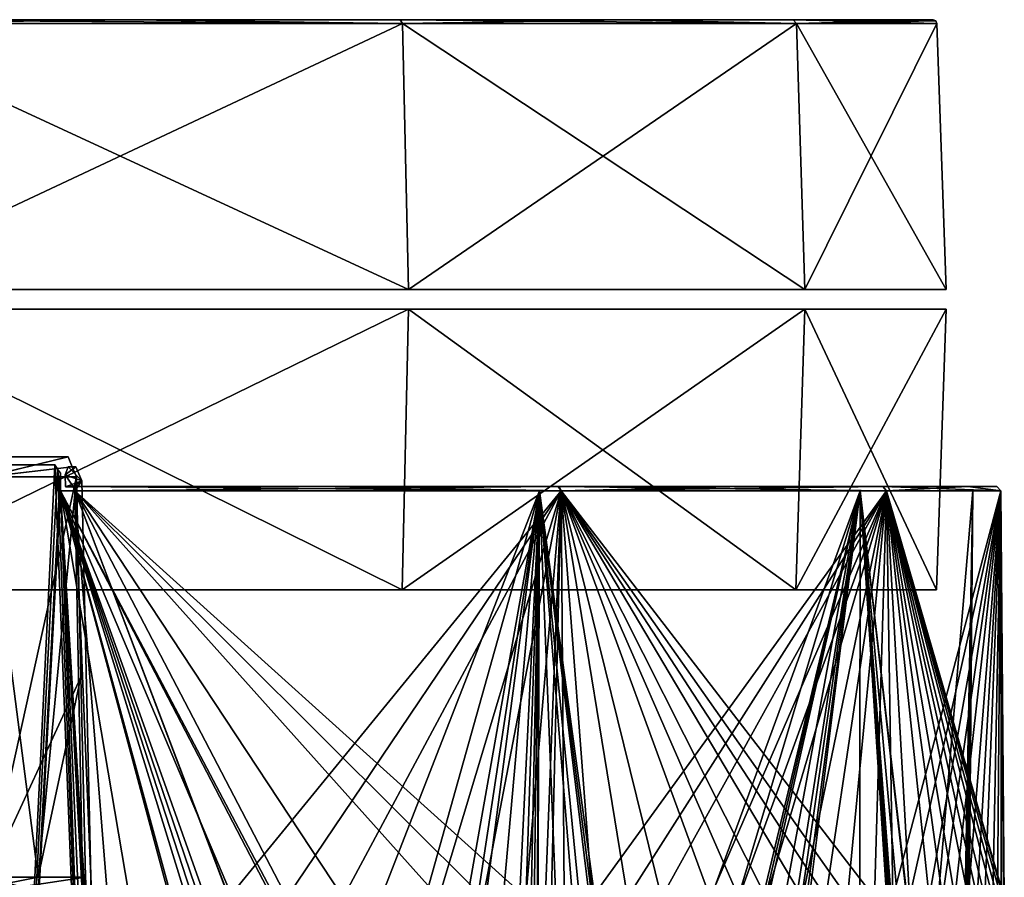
# Model space of a CAD drawing. Header units: millimetres. Extents: x -83 to 83, y -7 to 316.
# Tile 96 of 96: x 25 to 75, y 273 to 316. Entities that reach past the tile are written whole.
import ezdxf

# ---------------------------------------------------------------- set-up
doc = ezdxf.new("R2010")
doc.units = ezdxf.units.MM
doc.header["$LTSCALE"] = 81.481481
for name, color, linetype in [('643', 7, 'CONTINUOUS'), ('644', 7, 'CONTINUOUS'), ('645', 7, 'CONTINUOUS'), ('646', 7, 'CONTINUOUS'), ('647', 7, 'CONTINUOUS'), ('648', 7, 'CONTINUOUS'), ('649', 7, 'CONTINUOUS'), ('876', 7, 'CONTINUOUS'), ('883', 7, 'CONTINUOUS'), ('887', 7, 'CONTINUOUS'), ('972', 7, 'CONTINUOUS'), ('977', 7, 'CONTINUOUS'), ('978', 7, 'CONTINUOUS'), ('982', 7, 'CONTINUOUS'), ('985', 7, 'CONTINUOUS'), ('986', 7, 'CONTINUOUS'), ('987', 7, 'CONTINUOUS'), ('988', 7, 'CONTINUOUS'), ('989', 7, 'CONTINUOUS')]:
    doc.layers.add(name, color=color, linetype=linetype)

msp = doc.modelspace()

# ---------------------------------------------------------------- linework, layer by layer
at = {"layer": '643', "color": 7, "linetype": 'CONTINUOUS'}
for points in [[(-64.459, 316.5, 31.011), (71.531, 316.5), (-71.531, 316.5), (-64.459, 316.5, 31.011)], [(-71.531, 316.5), (71.531, 316.5), (64.459, 316.5, -31.011), (-71.531, 316.5)], [(-64.458, 316.5, -31.011), (-71.531, 316.5), (64.459, 316.5, -31.011), (-64.458, 316.5, -31.011)], [(64.458, 316.5, 31.011), (71.531, 316.5), (-64.459, 316.5, 31.011), (64.458, 316.5, 31.011)], [(-55.932, 316.5, 44.589), (64.458, 316.5, 31.011), (-64.459, 316.5, 31.011), (-55.932, 316.5, 44.589)], [(-55.932, 316.5, -44.59), (-64.458, 316.5, -31.011), (55.932, 316.5, -44.589), (-55.932, 316.5, -44.59)], [(55.932, 316.5, -44.589), (-64.458, 316.5, -31.011), (64.459, 316.5, -31.011), (55.932, 316.5, -44.589)], [(55.932, 316.5, 44.59), (64.458, 316.5, 31.011), (-55.932, 316.5, 44.589), (55.932, 316.5, 44.59)], [(-44.602, 316.5, 55.922), (55.932, 316.5, 44.59), (-55.932, 316.5, 44.589), (-44.602, 316.5, 55.922)], [(-44.602, 316.5, -55.922), (-55.932, 316.5, -44.59), (44.602, 316.5, -55.922), (-44.602, 316.5, -55.922)], [(44.602, 316.5, -55.922), (-55.932, 316.5, -44.59), (55.932, 316.5, -44.589), (44.602, 316.5, -55.922)], [(44.602, 316.5, 55.922), (55.932, 316.5, 44.59), (-44.602, 316.5, 55.922), (44.602, 316.5, 55.922)], [(-31.041, 316.5, 64.444), (44.602, 316.5, 55.922), (-44.602, 316.5, 55.922), (-31.041, 316.5, 64.444)], [(-31.041, 316.5, -64.444), (-44.602, 316.5, -55.922), (31.041, 316.5, -64.444), (-31.041, 316.5, -64.444)], [(31.041, 316.5, -64.444), (-44.602, 316.5, -55.922), (44.602, 316.5, -55.922), (31.041, 316.5, -64.444)], [(31.041, 316.5, 64.444), (44.602, 316.5, 55.922), (-31.041, 316.5, 64.444), (31.041, 316.5, 64.444)], [(-15.916, 316.5, 69.737), (31.041, 316.5, 64.444), (-31.041, 316.5, 64.444), (-15.916, 316.5, 69.737)], [(15.916, 316.5, -69.737), (-31.041, 316.5, -64.444), (31.041, 316.5, -64.444), (15.916, 316.5, -69.737)], [(15.915, 316.5, 69.737), (31.041, 316.5, 64.444), (-15.916, 316.5, 69.737), (15.915, 316.5, 69.737)]]:
    msp.add_3dface(points, dxfattribs=at)
at = {"layer": '644', "color": 7, "linetype": 'CONTINUOUS'}
for points in [[(15.962, 316.307, -69.932), (44.723, 316.307, -56.081), (16.066, 302.864, -70.39), (15.962, 316.307, -69.932)], [(16.066, 302.864, -70.39), (44.723, 316.307, -56.081), (45.016, 302.864, -56.448), (16.066, 302.864, -70.39)], [(44.723, 316.307, -56.081), (64.627, 316.307, -31.123), (45.016, 302.864, -56.448), (44.723, 316.307, -56.081)], [(45.016, 302.864, -56.448), (64.627, 316.307, -31.123), (65.05, 302.864, -31.326), (45.016, 302.864, -56.448)], [(64.627, 316.307, -31.123), (71.731, 316.307), (65.05, 302.864, -31.326), (64.627, 316.307, -31.123)], [(65.05, 302.864, -31.326), (71.731, 316.307), (72.2, 302.864), (65.05, 302.864, -31.326)]]:
    msp.add_3dface(points, dxfattribs=at)
at = {"layer": '645', "color": 7, "linetype": 'CONTINUOUS'}
for points in [[(44.723, 316.307, 56.081), (15.962, 316.307, 69.932), (45.016, 302.864, 56.448), (44.723, 316.307, 56.081)], [(45.016, 302.864, 56.448), (15.962, 316.307, 69.932), (16.066, 302.864, 70.39), (45.016, 302.864, 56.448)], [(64.627, 316.307, 31.123), (44.723, 316.307, 56.081), (65.05, 302.864, 31.326), (64.627, 316.307, 31.123)], [(65.05, 302.864, 31.326), (44.723, 316.307, 56.081), (45.016, 302.864, 56.448), (65.05, 302.864, 31.326)], [(72.2, 302.864), (71.731, 316.307), (64.627, 316.307, 31.123), (72.2, 302.864)], [(72.2, 302.864), (64.627, 316.307, 31.123), (65.05, 302.864, 31.326), (72.2, 302.864)]]:
    msp.add_3dface(points, dxfattribs=at)
at = {"layer": '646', "color": 7, "linetype": 'CONTINUOUS'}
for points in [[(31.041, 316.5, 64.444), (15.915, 316.5, 69.737), (44.723, 316.307, 56.081), (31.041, 316.5, 64.444)], [(15.915, 316.5, 69.737), (15.962, 316.307, 69.932), (44.723, 316.307, 56.081), (15.915, 316.5, 69.737)], [(44.602, 316.5, 55.922), (31.041, 316.5, 64.444), (44.723, 316.307, 56.081), (44.602, 316.5, 55.922)], [(55.932, 316.5, 44.59), (44.602, 316.5, 55.922), (64.627, 316.307, 31.123), (55.932, 316.5, 44.59)], [(44.602, 316.5, 55.922), (44.723, 316.307, 56.081), (64.627, 316.307, 31.123), (44.602, 316.5, 55.922)], [(64.458, 316.5, 31.011), (55.932, 316.5, 44.59), (64.627, 316.307, 31.123), (64.458, 316.5, 31.011)], [(71.531, 316.5), (64.458, 316.5, 31.011), (71.67, 316.444), (71.531, 316.5)], [(71.731, 316.307), (64.458, 316.5, 31.011), (64.627, 316.307, 31.123), (71.731, 316.307)], [(64.458, 316.5, 31.011), (71.731, 316.307), (71.67, 316.444), (64.458, 316.5, 31.011)]]:
    msp.add_3dface(points, dxfattribs=at)
at = {"layer": '647', "color": 7, "linetype": 'CONTINUOUS'}
for points in [[(15.916, 316.5, -69.737), (31.041, 316.5, -64.444), (15.962, 316.307, -69.932), (15.916, 316.5, -69.737)], [(31.041, 316.5, -64.444), (44.723, 316.307, -56.081), (15.962, 316.307, -69.932), (31.041, 316.5, -64.444)], [(31.041, 316.5, -64.444), (44.602, 316.5, -55.922), (44.723, 316.307, -56.081), (31.041, 316.5, -64.444)], [(44.602, 316.5, -55.922), (55.932, 316.5, -44.589), (44.723, 316.307, -56.081), (44.602, 316.5, -55.922)], [(55.932, 316.5, -44.589), (64.627, 316.307, -31.123), (44.723, 316.307, -56.081), (55.932, 316.5, -44.589)], [(55.932, 316.5, -44.589), (64.459, 316.5, -31.011), (64.627, 316.307, -31.123), (55.932, 316.5, -44.589)], [(64.459, 316.5, -31.011), (71.531, 316.5), (64.627, 316.307, -31.123), (64.459, 316.5, -31.011)], [(64.627, 316.307, -31.123), (71.531, 316.5), (71.67, 316.444), (64.627, 316.307, -31.123)], [(71.731, 316.307), (64.627, 316.307, -31.123), (71.67, 316.444), (71.731, 316.307)]]:
    msp.add_3dface(points, dxfattribs=at)
at = {"layer": '648', "color": 7, "linetype": 'CONTINUOUS'}
for points in [[(44.707, 287.693, -56.061), (15.956, 287.693, -69.907), (45.016, 301.864, -56.448), (44.707, 287.693, -56.061)], [(45.016, 301.864, -56.448), (15.956, 287.693, -69.907), (16.066, 301.864, -70.39), (45.016, 301.864, -56.448)], [(64.604, 287.693, -31.112), (44.707, 287.693, -56.061), (65.05, 301.864, -31.326), (64.604, 287.693, -31.112)], [(65.05, 301.864, -31.326), (44.707, 287.693, -56.061), (45.016, 301.864, -56.448), (65.05, 301.864, -31.326)], [(71.705, 287.693), (64.604, 287.693, -31.112), (72.2, 301.864), (71.705, 287.693)], [(72.2, 301.864), (64.604, 287.693, -31.112), (65.05, 301.864, -31.326), (72.2, 301.864)]]:
    msp.add_3dface(points, dxfattribs=at)
at = {"layer": '649', "color": 7, "linetype": 'CONTINUOUS'}
for points in [[(15.956, 287.693, 69.907), (44.707, 287.693, 56.061), (16.066, 301.864, 70.39), (15.956, 287.693, 69.907)], [(16.066, 301.864, 70.39), (44.707, 287.693, 56.061), (45.016, 301.864, 56.448), (16.066, 301.864, 70.39)], [(44.707, 287.693, 56.061), (64.604, 287.693, 31.112), (45.016, 301.864, 56.448), (44.707, 287.693, 56.061)], [(45.016, 301.864, 56.448), (64.604, 287.693, 31.112), (65.05, 301.864, 31.326), (45.016, 301.864, 56.448)], [(64.604, 287.693, 31.112), (71.705, 287.693), (65.05, 301.864, 31.326), (64.604, 287.693, 31.112)], [(71.705, 287.693), (72.2, 301.864), (65.05, 301.864, 31.326), (71.705, 287.693)]]:
    msp.add_3dface(points, dxfattribs=at)
at = {"layer": '876', "color": 7, "linetype": 'CONTINUOUS'}
for points in [[(27.138, 294.006, -68.367), (22.791, 294.006, -69.936), (23.781, 224.9, -68.968), (27.138, 294.006, -68.367)], [(22.791, 294.006, 69.936), (27.138, 294.006, 68.367), (23.781, 224.9, 68.968), (22.791, 294.006, 69.936)], [(29.871, 224.9, -66.557), (27.138, 294.006, -68.367), (23.781, 224.9, -68.968), (29.871, 224.9, -66.557)], [(27.138, 294.006, 68.367), (27.28, 293.792, 68.308), (23.781, 224.9, 68.968), (27.138, 294.006, 68.367)], [(27.28, 293.792, 68.308), (27.424, 293.579, 68.249), (23.781, 224.9, 68.968), (27.28, 293.792, 68.308)], [(27.28, 293.793, -68.309), (27.138, 294.006, -68.367), (29.871, 224.9, -66.557), (27.28, 293.793, -68.309)], [(27.424, 293.578, -68.249), (27.28, 293.793, -68.309), (27.423, 292.695, -68.241), (27.424, 293.578, -68.249)], [(27.423, 292.695, -68.241), (27.28, 293.793, -68.309), (29.871, 224.9, -66.557), (27.423, 292.695, -68.241)], [(27.424, 293.579, 68.249), (27.423, 292.695, 68.241), (23.781, 224.9, 68.968), (27.424, 293.579, 68.249)], [(23.781, 224.9, 68.968), (27.423, 292.695, 68.241), (29.871, 224.9, 66.557), (23.781, 224.9, 68.968)], [(51.637, 292.695, -52.368), (27.423, 292.695, -68.241), (51.071, 247.9, -52.376), (51.637, 292.695, -52.368)], [(51.071, 247.9, -52.376), (27.423, 292.695, -68.241), (50.729, 247.9, -52.708), (51.071, 247.9, -52.376)], [(50.729, 247.9, -52.708), (27.423, 292.695, -68.241), (50.601, 237.901, -52.71), (50.729, 247.9, -52.708)], [(50.601, 237.901, -52.71), (27.423, 292.695, -68.241), (50.472, 227.9, -52.712), (50.601, 237.901, -52.71)], [(50.472, 227.9, -52.712), (27.423, 292.695, -68.241), (49.479, 227.9, -53.646), (50.472, 227.9, -52.712)], [(49.479, 227.9, -53.646), (27.423, 292.695, -68.241), (48.468, 227.9, -54.56), (49.479, 227.9, -53.646)], [(48.468, 227.9, -54.56), (27.423, 292.695, -68.241), (48.372, 224.9, -54.61), (48.468, 227.9, -54.56)], [(48.372, 224.9, -54.61), (27.423, 292.695, -68.241), (45.595, 224.9, -56.95), (48.372, 224.9, -54.61)], [(45.595, 224.9, -56.95), (27.423, 292.695, -68.241), (42.104, 238.9, -59.727), (45.595, 224.9, -56.95)], [(42.104, 238.9, -59.727), (27.423, 292.695, -68.241), (36.538, 238.9, -63.285), (42.104, 238.9, -59.727)], [(36.538, 238.9, -63.285), (27.423, 292.695, -68.241), (30.673, 238.9, -66.326), (36.538, 238.9, -63.285)], [(30.673, 238.9, -66.326), (27.423, 292.695, -68.241), (30.586, 237.447, -66.353), (30.673, 238.9, -66.326)], [(30.586, 237.447, -66.353), (27.423, 292.695, -68.241), (30.5, 235.994, -66.378), (30.586, 237.447, -66.353)], [(30.5, 235.994, -66.378), (27.423, 292.695, -68.241), (30.18, 230.45, -66.471), (30.5, 235.994, -66.378)], [(30.18, 230.45, -66.471), (27.423, 292.695, -68.241), (29.871, 224.9, -66.557), (30.18, 230.45, -66.471)], [(27.423, 292.695, 68.241), (51.637, 292.695, 52.369), (30.673, 238.9, 66.326), (27.423, 292.695, 68.241)], [(29.871, 224.9, 66.557), (27.423, 292.695, 68.241), (30.181, 230.47, 66.471), (29.871, 224.9, 66.557)], [(30.181, 230.47, 66.471), (27.423, 292.695, 68.241), (30.5, 235.994, 66.378), (30.181, 230.47, 66.471)], [(30.5, 235.994, 66.378), (27.423, 292.695, 68.241), (30.586, 237.448, 66.353), (30.5, 235.994, 66.378)], [(30.586, 237.448, 66.353), (27.423, 292.695, 68.241), (30.673, 238.9, 66.326), (30.586, 237.448, 66.353)], [(30.673, 238.9, 66.326), (51.637, 292.695, 52.369), (36.538, 238.9, 63.285), (30.673, 238.9, 66.326)], [(36.538, 238.9, 63.285), (51.637, 292.695, 52.369), (42.104, 238.9, 59.727), (36.538, 238.9, 63.285)], [(42.104, 238.9, 59.727), (51.637, 292.695, 52.369), (42.414, 231.905, 59.432), (42.104, 238.9, 59.727)], [(42.414, 231.905, 59.432), (51.637, 292.695, 52.369), (42.705, 224.9, 59.148), (42.414, 231.905, 59.432)], [(42.705, 224.9, 59.148), (51.637, 292.695, 52.369), (45.595, 224.9, 56.95), (42.705, 224.9, 59.148)], [(45.595, 224.9, 56.95), (51.637, 292.695, 52.369), (48.468, 227.9, 54.56), (45.595, 224.9, 56.95)], [(48.468, 227.9, 54.56), (51.637, 292.695, 52.369), (49.479, 227.9, 53.646), (48.468, 227.9, 54.56)], [(49.479, 227.9, 53.646), (51.637, 292.695, 52.369), (50.729, 247.9, 52.708), (49.479, 227.9, 53.646)], [(50.729, 247.9, 52.708), (51.637, 292.695, 52.369), (51.071, 247.9, 52.376), (50.729, 247.9, 52.708)], [(51.411, 247.9, -52.043), (51.637, 292.695, -52.368), (51.071, 247.9, -52.376), (51.411, 247.9, -52.043)], [(51.071, 247.9, 52.376), (51.637, 292.695, 52.369), (51.411, 247.9, 52.043), (51.071, 247.9, 52.376)], [(54.234, 227.9, -48.833), (51.637, 292.695, -52.368), (51.405, 227.9, -51.803), (54.234, 227.9, -48.833)], [(51.405, 227.9, -51.803), (51.637, 292.695, -52.368), (51.408, 237.901, -51.923), (51.405, 227.9, -51.803)], [(51.408, 237.901, -51.923), (51.637, 292.695, -52.368), (51.411, 247.9, -52.043), (51.408, 237.901, -51.923)], [(51.411, 247.9, 52.043), (67.847, 292.695, 28.383), (51.408, 237.901, 51.923), (51.411, 247.9, 52.043)], [(51.408, 237.901, 51.923), (67.847, 292.695, 28.383), (57.131, 247.9, 45.689), (51.408, 237.901, 51.923)], [(51.637, 292.695, 52.369), (67.847, 292.695, 28.383), (51.411, 247.9, 52.043), (51.637, 292.695, 52.369)], [(67.847, 292.695, -28.383), (51.637, 292.695, -52.368), (57.722, 247.9, -44.941), (67.847, 292.695, -28.383)], [(57.722, 247.9, -44.941), (51.637, 292.695, -52.368), (57.428, 247.9, -45.316), (57.722, 247.9, -44.941)], [(57.428, 247.9, -45.316), (51.637, 292.695, -52.368), (57.131, 247.9, -45.689), (57.428, 247.9, -45.316)], [(57.131, 247.9, -45.689), (51.637, 292.695, -52.368), (57.012, 237.901, -45.699), (57.131, 247.9, -45.689)], [(57.012, 237.901, -45.699), (51.637, 292.695, -52.368), (56.892, 227.9, -45.709), (57.012, 237.901, -45.699)], [(56.892, 227.9, -45.709), (51.637, 292.695, -52.368), (54.234, 227.9, -48.833), (56.892, 227.9, -45.709)], [(57.131, 247.9, 45.689), (67.847, 292.695, 28.383), (57.428, 247.9, 45.316), (57.131, 247.9, 45.689)], [(57.428, 247.9, 45.316), (67.847, 292.695, 28.383), (57.722, 247.9, 44.941), (57.428, 247.9, 45.316)], [(57.71, 237.901, 44.814), (67.847, 292.695, 28.383), (57.699, 227.9, 44.686), (57.71, 237.901, 44.814)], [(57.699, 227.9, 44.686), (67.847, 292.695, 28.383), (58.524, 227.9, 43.6), (57.699, 227.9, 44.686)], [(57.722, 247.9, 44.941), (67.847, 292.695, 28.383), (57.71, 237.901, 44.814), (57.722, 247.9, 44.941)], [(59.328, 227.9, -42.5), (67.847, 292.695, -28.383), (57.722, 247.9, -44.941), (59.328, 227.9, -42.5)], [(58.524, 227.9, 43.6), (67.847, 292.695, 28.383), (59.328, 227.9, 42.5), (58.524, 227.9, 43.6)], [(59.367, 224.9, -42.399), (67.847, 292.695, -28.383), (59.328, 227.9, -42.5), (59.367, 224.9, -42.399)], [(59.328, 227.9, 42.5), (67.847, 292.695, 28.383), (59.367, 224.9, 42.399), (59.328, 227.9, 42.5)], [(67.78, 224.9, -26.981), (67.847, 292.695, -28.383), (59.367, 224.9, -42.399), (67.78, 224.9, -26.981)], [(59.367, 224.9, 42.399), (67.847, 292.695, 28.383), (67.78, 224.9, 26.981), (59.367, 224.9, 42.399)], [(72.265, 224.9, -10), (67.847, 292.695, -28.383), (67.78, 224.9, -26.981), (72.265, 224.9, -10)], [(67.847, 292.695, 28.383), (73.545, 292.695, 0), (67.78, 224.9, 26.981), (67.847, 292.695, 28.383)], [(67.78, 224.9, 26.981), (73.545, 292.695, 0), (72.306, 227.9, 9.895), (67.78, 224.9, 26.981)], [(73.545, 292.695, 0), (67.847, 292.695, -28.383), (73.029, 247.9, -4.275), (73.545, 292.695, 0)], [(73.029, 247.9, -4.275), (67.847, 292.695, -28.383), (73, 247.9, -4.75), (73.029, 247.9, -4.275)], [(73, 247.9, -4.75), (67.847, 292.695, -28.383), (72.967, 247.9, -5.225), (73, 247.9, -4.75)], [(72.967, 247.9, -5.225), (67.847, 292.695, -28.383), (72.873, 237.901, -5.313), (72.967, 247.9, -5.225)], [(72.873, 237.901, -5.313), (67.847, 292.695, -28.383), (72.779, 227.9, -5.4), (72.873, 237.901, -5.313)], [(72.779, 227.9, -5.4), (67.847, 292.695, -28.383), (72.577, 227.9, -7.651), (72.779, 227.9, -5.4)], [(72.577, 227.9, -7.651), (67.847, 292.695, -28.383), (72.306, 227.9, -9.895), (72.577, 227.9, -7.651)], [(72.306, 227.9, -9.895), (67.847, 292.695, -28.383), (72.265, 224.9, -10), (72.306, 227.9, -9.895)], [(72.306, 227.9, 9.895), (73.545, 292.695, 0), (72.577, 227.9, 7.651), (72.306, 227.9, 9.895)], [(72.577, 227.9, 7.651), (73.545, 292.695, 0), (72.967, 247.9, 5.225), (72.577, 227.9, 7.651)], [(72.947, 237.901, 4.187), (73.545, 292.695, 0), (72.864, 227.9, 4.1), (72.947, 237.901, 4.187)], [(72.864, 227.9, 4.1), (73.545, 292.695, 0), (72.979, 227.9), (72.864, 227.9, 4.1)], [(73.029, 247.9, 4.275), (73.545, 292.695, 0), (72.947, 237.901, 4.187), (73.029, 247.9, 4.275)], [(72.967, 247.9, 5.225), (73.545, 292.695, 0), (73, 247.9, 4.75), (72.967, 247.9, 5.225)], [(72.979, 227.9), (73.545, 292.695, 0), (73.029, 247.9, -4.275), (72.979, 227.9)], [(73, 247.9, 4.75), (73.545, 292.695, 0), (73.029, 247.9, 4.275), (73, 247.9, 4.75)]]:
    msp.add_3dface(points, dxfattribs=at)
at = {"layer": '883', "color": 7, "linetype": 'CONTINUOUS'}
for points in [[(27.822, 293.909, -68.729), (27.67, 293.504, -68.354), (28.21, 293.909, -69.641), (27.822, 293.909, -68.729)], [(28.21, 293.909, -69.641), (27.67, 293.504, -68.354), (28.505, 293.196, -70.304), (28.21, 293.909, -69.641)], [(27.67, 293.504, -68.354), (27.68, 292.899, -68.35), (28.505, 293.196, -70.304), (27.67, 293.504, -68.354)], [(27.68, 292.899, -68.35), (28.075, 292.899, -69.279), (28.505, 293.196, -70.304), (27.68, 292.899, -68.35)], [(28.075, 292.899, -69.279), (28.158, 292.695, -69.465), (28.505, 293.196, -70.304), (28.075, 292.899, -69.279)], [(28.505, 293.196, -70.304), (28.158, 292.695, -69.465), (28.967, 273.157, -70.496), (28.505, 293.196, -70.304)], [(28.158, 292.695, -69.465), (28.82, 258.845, -69.513), (28.967, 273.157, -70.496), (28.158, 292.695, -69.465)], [(28.967, 273.157, -70.496), (28.82, 258.845, -69.513), (29.05, 271.585, -70.62), (28.967, 273.157, -70.496)]]:
    msp.add_3dface(points, dxfattribs=at)
at = {"layer": '887', "color": 7, "linetype": 'CONTINUOUS'}
for points in [[(28.82, 258.845, -69.513), (28.158, 292.695, -69.465), (35.946, 272.134, -65.978), (28.82, 258.845, -69.513)], [(28.158, 292.695, -69.465), (52.733, 292.695, -53.269), (35.946, 272.134, -65.978), (28.158, 292.695, -69.465)], [(48.786, 272.134, 57.141), (50.945, 272.134, 55.225), (28.158, 292.695, 69.465), (48.786, 272.134, 57.141)], [(28.158, 292.695, 69.465), (50.945, 272.134, 55.225), (52.733, 292.695, 53.269), (28.158, 292.695, 69.465)], [(46.553, 272.134, 58.975), (48.786, 272.134, 57.141), (28.158, 292.695, 69.465), (46.553, 272.134, 58.975)], [(41.717, 272.134, 62.489), (46.553, 272.134, 58.975), (28.158, 292.695, 69.465), (41.717, 272.134, 62.489)], [(38.873, 272.134, 64.297), (41.717, 272.134, 62.489), (28.158, 292.695, 69.465), (38.873, 272.134, 64.297)], [(35.947, 272.134, 65.978), (38.873, 272.134, 64.297), (28.158, 292.695, 69.465), (35.947, 272.134, 65.978)], [(33.611, 224.9, 67.658), (35.947, 272.134, 65.978), (28.158, 292.695, 69.465), (33.611, 224.9, 67.658)], [(28.82, 258.845, 69.513), (33.611, 224.9, 67.658), (28.158, 292.695, 69.465), (28.82, 258.845, 69.513)], [(35.946, 272.134, -65.978), (52.733, 292.695, -53.269), (38.873, 272.134, -64.297), (35.946, 272.134, -65.978)], [(38.873, 272.134, -64.297), (52.733, 292.695, -53.269), (41.717, 272.134, -62.489), (38.873, 272.134, -64.297)], [(41.717, 272.134, -62.489), (52.733, 292.695, -53.269), (46.553, 272.134, -58.975), (41.717, 272.134, -62.489)], [(46.553, 272.134, -58.975), (52.733, 292.695, -53.269), (48.786, 272.134, -57.141), (46.553, 272.134, -58.975)], [(48.786, 272.134, -57.141), (52.733, 292.695, -53.269), (50.945, 272.134, -55.225), (48.786, 272.134, -57.141)], [(50.945, 272.134, 55.225), (53.235, 224.9, 53.603), (52.733, 292.695, 53.269), (50.945, 272.134, 55.225)], [(50.945, 272.134, -55.225), (52.733, 292.695, -53.269), (51.021, 248.516, -55.435), (50.945, 272.134, -55.225)], [(51.098, 224.9, -55.645), (51.021, 248.516, -55.435), (52.733, 292.695, -53.269), (51.098, 224.9, -55.645)], [(51.098, 224.9, -55.645), (52.733, 292.695, -53.269), (53.235, 224.9, -53.603), (51.098, 224.9, -55.645)], [(67.209, 272.134, 33.588), (68.577, 272.134, 30.699), (52.733, 292.695, 53.269), (67.209, 272.134, 33.588)], [(52.733, 292.695, 53.269), (68.577, 272.134, 30.699), (69.177, 292.695, 28.859), (52.733, 292.695, 53.269)], [(66.108, 272.134, 35.707), (67.209, 272.134, 33.588), (52.733, 292.695, 53.269), (66.108, 272.134, 35.707)], [(64.939, 272.134, 37.79), (66.108, 272.134, 35.707), (52.733, 292.695, 53.269), (64.939, 272.134, 37.79)], [(63.103, 272.134, 40.783), (64.939, 272.134, 37.79), (52.733, 292.695, 53.269), (63.103, 272.134, 40.783)], [(61.718, 272.134, 42.849), (63.103, 272.134, 40.783), (52.733, 292.695, 53.269), (61.718, 272.134, 42.849)], [(60.265, 272.134, 44.87), (61.718, 272.134, 42.849), (52.733, 292.695, 53.269), (60.265, 272.134, 44.87)], [(57.808, 272.134, 47.994), (60.265, 272.134, 44.87), (52.733, 292.695, 53.269), (57.808, 272.134, 47.994)], [(56.088, 272.134, 49.994), (57.808, 272.134, 47.994), (52.733, 292.695, 53.269), (56.088, 272.134, 49.994)], [(54.297, 272.134, 51.933), (56.088, 272.134, 49.994), (52.733, 292.695, 53.269), (54.297, 272.134, 51.933)], [(53.235, 224.9, 53.603), (54.297, 272.134, 51.933), (52.733, 292.695, 53.269), (53.235, 224.9, 53.603)], [(52.733, 292.695, -53.269), (69.177, 292.695, -28.859), (54.297, 272.134, -51.933), (52.733, 292.695, -53.269)], [(53.235, 224.9, -53.603), (52.733, 292.695, -53.269), (54.297, 272.134, -51.933), (53.235, 224.9, -53.603)], [(54.297, 272.134, -51.933), (69.177, 292.695, -28.859), (56.088, 272.134, -49.994), (54.297, 272.134, -51.933)], [(56.088, 272.134, -49.994), (69.177, 292.695, -28.859), (57.808, 272.134, -47.994), (56.088, 272.134, -49.994)], [(57.808, 272.134, -47.994), (69.177, 292.695, -28.859), (60.265, 272.134, -44.87), (57.808, 272.134, -47.994)], [(60.265, 272.134, -44.87), (69.177, 292.695, -28.859), (61.718, 272.134, -42.849), (60.265, 272.134, -44.87)], [(61.718, 272.134, -42.849), (69.177, 292.695, -28.859), (63.103, 272.134, -40.783), (61.718, 272.134, -42.849)], [(63.103, 272.134, -40.783), (69.177, 292.695, -28.859), (64.939, 272.134, -37.79), (63.103, 272.134, -40.783)], [(64.939, 272.134, -37.79), (69.177, 292.695, -28.859), (66.108, 272.134, -35.706), (64.939, 272.134, -37.79)], [(66.108, 272.134, -35.706), (69.177, 292.695, -28.859), (67.209, 272.134, -33.588), (66.108, 272.134, -35.706)], [(67.209, 272.134, -33.588), (69.177, 292.695, -28.859), (68.577, 272.134, -30.699), (67.209, 272.134, -33.588)], [(68.577, 272.134, 30.699), (69.493, 272.134, 28.565), (69.177, 292.695, 28.859), (68.577, 272.134, 30.699)], [(68.577, 272.134, -30.699), (69.177, 292.695, -28.859), (69.493, 272.134, -28.565), (68.577, 272.134, -30.699)], [(74.973, 272.134, 4.921), (75.102, 272.134, 2.221), (69.177, 292.695, 28.859), (74.973, 272.134, 4.921)], [(69.177, 292.695, 28.859), (75.102, 272.134, 2.221), (75.135, 272.134, 0), (69.177, 292.695, 28.859)], [(74.794, 272.134, 7.141), (74.973, 272.134, 4.921), (69.177, 292.695, 28.859), (74.794, 272.134, 7.141)], [(74.55, 272.134, 9.355), (74.794, 272.134, 7.141), (69.177, 292.695, 28.859), (74.55, 272.134, 9.355)], [(74.158, 272.134, 12.073), (74.55, 272.134, 9.355), (69.177, 292.695, 28.859), (74.158, 272.134, 12.073)], [(73.765, 272.134, 14.282), (74.158, 272.134, 12.073), (69.177, 292.695, 28.859), (73.765, 272.134, 14.282)], [(73.305, 272.134, 16.479), (73.765, 272.134, 14.282), (69.177, 292.695, 28.859), (73.305, 272.134, 16.479)], [(72.631, 272.134, 19.234), (73.305, 272.134, 16.479), (69.177, 292.695, 28.859), (72.631, 272.134, 19.234)], [(72.015, 272.134, 21.424), (72.631, 272.134, 19.234), (69.177, 292.695, 28.859), (72.015, 272.134, 21.424)], [(71.334, 272.134, 23.594), (72.015, 272.134, 21.424), (69.177, 292.695, 28.859), (71.334, 272.134, 23.594)], [(70.342, 272.134, 26.405), (71.334, 272.134, 23.594), (69.177, 292.695, 28.859), (70.342, 272.134, 26.405)], [(69.493, 272.134, 28.565), (70.342, 272.134, 26.405), (69.177, 292.695, 28.859), (69.493, 272.134, 28.565)], [(74.955, 292.695), (69.177, 292.695, 28.859), (75.135, 272.134, 0), (74.955, 292.695)], [(69.177, 292.695, -28.859), (74.955, 292.695), (69.493, 272.134, -28.565), (69.177, 292.695, -28.859)], [(69.493, 272.134, -28.565), (74.955, 292.695), (70.342, 272.134, -26.405), (69.493, 272.134, -28.565)], [(70.342, 272.134, -26.405), (74.955, 292.695), (71.334, 272.134, -23.594), (70.342, 272.134, -26.405)], [(71.334, 272.134, -23.594), (74.955, 292.695), (72.015, 272.134, -21.423), (71.334, 272.134, -23.594)], [(72.015, 272.134, -21.423), (74.955, 292.695), (72.631, 272.134, -19.234), (72.015, 272.134, -21.423)], [(72.631, 272.134, -19.234), (74.955, 292.695), (73.305, 272.134, -16.479), (72.631, 272.134, -19.234)], [(73.305, 272.134, -16.479), (74.955, 292.695), (73.765, 272.134, -14.282), (73.305, 272.134, -16.479)], [(73.765, 272.134, -14.282), (74.955, 292.695), (74.158, 272.134, -12.073), (73.765, 272.134, -14.282)], [(74.158, 272.134, -12.073), (74.955, 292.695), (74.55, 272.134, -9.355), (74.158, 272.134, -12.073)], [(74.55, 272.134, -9.355), (74.955, 292.695), (74.794, 272.134, -7.141), (74.55, 272.134, -9.355)], [(74.794, 272.134, -7.141), (74.955, 292.695), (74.973, 272.134, -4.921), (74.794, 272.134, -7.141)], [(74.973, 272.134, -4.921), (74.955, 292.695), (75.102, 272.134, -2.221), (74.973, 272.134, -4.921)], [(75.102, 272.134, -2.221), (74.955, 292.695), (75.135, 272.134, 0), (75.102, 272.134, -2.221)]]:
    msp.add_3dface(points, dxfattribs=at)
at = {"layer": '972', "color": 7, "linetype": 'CONTINUOUS'}
for points in [[(28.075, 292.899, -69.279), (27.68, 292.899, -68.35), (52.585, 292.9, -53.125), (28.075, 292.899, -69.279)], [(27.68, 292.899, -68.35), (51.918, 292.9, -52.378), (52.585, 292.9, -53.125), (27.68, 292.899, -68.35)], [(51.875, 292.9, 52.421), (27.685, 292.9, 68.356), (52.631, 292.9, 53.08), (51.875, 292.9, 52.421)], [(52.631, 292.9, 53.08), (27.685, 292.9, 68.356), (41.161, 292.9, 62.396), (52.631, 292.9, 53.08)], [(41.161, 292.9, 62.396), (27.685, 292.9, 68.356), (28.074, 292.9, 69.278), (41.161, 292.9, 62.396)], [(68.063, 292.9, 28.398), (51.875, 292.9, 52.421), (68.993, 292.9, 28.766), (68.063, 292.9, 28.398)], [(68.993, 292.9, 28.766), (51.875, 292.9, 52.421), (52.631, 292.9, 53.08), (68.993, 292.9, 28.766)], [(51.918, 292.9, -52.378), (68.068, 292.9, -28.386), (61.971, 292.9, -41.797), (51.918, 292.9, -52.378)], [(52.585, 292.9, -53.125), (51.918, 292.9, -52.378), (61.971, 292.9, -41.797), (52.585, 292.9, -53.125)], [(61.971, 292.9, -41.797), (68.068, 292.9, -28.386), (68.988, 292.9, -28.778), (61.971, 292.9, -41.797)], [(73.749, 292.9, -0.022), (68.063, 292.9, 28.398), (74.749, 292.9, 0.022), (73.749, 292.9, -0.022)], [(74.749, 292.9, 0.022), (68.063, 292.9, 28.398), (68.993, 292.9, 28.766), (74.749, 292.9, 0.022)], [(68.068, 292.9, -28.386), (73.749, 292.9, -0.022), (73.299, 292.9, -14.655), (68.068, 292.9, -28.386)], [(68.988, 292.9, -28.778), (68.068, 292.9, -28.386), (73.299, 292.9, -14.655), (68.988, 292.9, -28.778)], [(73.299, 292.9, -14.655), (73.749, 292.9, -0.022), (74.749, 292.9, 0.022), (73.299, 292.9, -14.655)]]:
    msp.add_3dface(points, dxfattribs=at)
at = {"layer": '977', "color": 7, "linetype": 'CONTINUOUS'}
for points in [[(28.774, 271.66, -71.273), (18.74, 273.157, -74.399), (23.772, 273.157, -72.947), (28.774, 271.66, -71.273)], [(28.694, 273.157, -71.155), (28.774, 271.66, -71.273), (23.772, 273.157, -72.947), (28.694, 273.157, -71.155)]]:
    msp.add_3dface(points, dxfattribs=at)
at = {"layer": '978', "color": 7, "linetype": 'CONTINUOUS'}
for points in [[(27.822, 293.909, 68.729), (28.505, 293.196, 70.304), (27.67, 293.504, 68.354), (27.822, 293.909, 68.729)], [(28.21, 293.909, 69.641), (28.505, 293.196, 70.304), (27.822, 293.909, 68.729), (28.21, 293.909, 69.641)], [(28.074, 292.9, 69.278), (27.685, 292.9, 68.356), (27.67, 293.504, 68.354), (28.074, 292.9, 69.278)], [(28.505, 293.196, 70.304), (28.074, 292.9, 69.278), (27.67, 293.504, 68.354), (28.505, 293.196, 70.304)], [(28.158, 292.695, 69.465), (28.074, 292.9, 69.278), (28.505, 293.196, 70.304), (28.158, 292.695, 69.465)], [(28.967, 273.157, 70.496), (28.158, 292.695, 69.465), (28.505, 293.196, 70.304), (28.967, 273.157, 70.496)], [(28.82, 258.845, 69.513), (28.158, 292.695, 69.465), (28.967, 273.157, 70.496), (28.82, 258.845, 69.513)], [(29.05, 271.585, 70.62), (28.82, 258.845, 69.513), (28.967, 273.157, 70.496), (29.05, 271.585, 70.62)]]:
    msp.add_3dface(points, dxfattribs=at)
at = {"layer": '982', "color": 7, "linetype": 'CONTINUOUS'}
for points in [[(23.881, 273.157, 72.912), (18.744, 271.66, 74.541), (26.302, 273.157, 72.074), (23.881, 273.157, 72.912)], [(26.302, 273.157, 72.074), (18.744, 271.66, 74.541), (28.694, 273.157, 71.155), (26.302, 273.157, 72.074)], [(28.694, 273.157, 71.155), (18.744, 271.66, 74.541), (28.774, 271.66, 71.273), (28.694, 273.157, 71.155)]]:
    msp.add_3dface(points, dxfattribs=at)
at = {"layer": '985', "color": 7, "linetype": 'CONTINUOUS'}
for points in [[(23.881, 273.157, 72.912), (26.302, 273.157, 72.074), (23.665, 293.4, 72.61), (23.881, 273.157, 72.912)], [(23.665, 293.4, 72.61), (26.302, 273.157, 72.074), (28.23, 293.4, 70.96), (23.665, 293.4, 72.61)], [(28.23, 293.4, 70.96), (26.302, 273.157, 72.074), (28.462, 283.276, 71.058), (28.23, 293.4, 70.96)], [(28.694, 273.157, 71.155), (28.462, 283.276, 71.058), (26.302, 273.157, 72.074), (28.694, 273.157, 71.155)]]:
    msp.add_3dface(points, dxfattribs=at)
at = {"layer": '986', "color": 7, "linetype": 'CONTINUOUS'}
for points in [[(23.345, 294.4, 71.645), (23.665, 293.4, 72.61), (27.825, 294.4, 70.027), (23.345, 294.4, 71.645)], [(27.825, 294.4, 70.027), (23.665, 293.4, 72.61), (28.027, 293.901, 70.492), (27.825, 294.4, 70.027)], [(28.23, 293.4, 70.96), (28.027, 293.901, 70.492), (23.665, 293.4, 72.61), (28.23, 293.4, 70.96)]]:
    msp.add_3dface(points, dxfattribs=at)
at = {"layer": '987', "color": 7, "linetype": 'CONTINUOUS'}
for points in [[(28.158, 292.695, 69.465), (52.733, 292.695, 53.269), (28.074, 292.9, 69.278), (28.158, 292.695, 69.465)], [(52.733, 292.695, 53.269), (41.161, 292.9, 62.396), (28.074, 292.9, 69.278), (52.733, 292.695, 53.269)], [(28.158, 292.695, -69.465), (28.075, 292.899, -69.279), (52.585, 292.9, -53.125), (28.158, 292.695, -69.465)], [(52.733, 292.695, -53.269), (28.158, 292.695, -69.465), (52.585, 292.9, -53.125), (52.733, 292.695, -53.269)], [(52.733, 292.695, 53.269), (52.631, 292.9, 53.08), (41.161, 292.9, 62.396), (52.733, 292.695, 53.269)], [(52.733, 292.695, -53.269), (52.585, 292.9, -53.125), (61.971, 292.9, -41.797), (52.733, 292.695, -53.269)], [(52.733, 292.695, 53.269), (69.177, 292.695, 28.859), (52.631, 292.9, 53.08), (52.733, 292.695, 53.269)], [(69.177, 292.695, 28.859), (68.993, 292.9, 28.766), (52.631, 292.9, 53.08), (69.177, 292.695, 28.859)], [(69.177, 292.695, -28.859), (52.733, 292.695, -53.269), (68.988, 292.9, -28.778), (69.177, 292.695, -28.859)], [(52.733, 292.695, -53.269), (61.971, 292.9, -41.797), (68.988, 292.9, -28.778), (52.733, 292.695, -53.269)], [(69.177, 292.695, -28.859), (68.988, 292.9, -28.778), (73.299, 292.9, -14.655), (69.177, 292.695, -28.859)], [(69.177, 292.695, 28.859), (74.955, 292.695), (68.993, 292.9, 28.766), (69.177, 292.695, 28.859)], [(74.955, 292.695), (74.749, 292.9, 0.022), (68.993, 292.9, 28.766), (74.955, 292.695)], [(74.955, 292.695), (69.177, 292.695, -28.859), (73.299, 292.9, -14.655), (74.955, 292.695)], [(74.955, 292.695), (73.299, 292.9, -14.655), (74.749, 292.9, 0.022), (74.955, 292.695)]]:
    msp.add_3dface(points, dxfattribs=at)
at = {"layer": '988', "color": 7, "linetype": 'CONTINUOUS'}
for points in [[(23.351, 294.4, -71.643), (27.825, 294.4, -70.027), (23.66, 293.4, -72.612), (23.351, 294.4, -71.643)], [(23.66, 293.4, -72.612), (27.825, 294.4, -70.027), (28.027, 293.901, -70.492), (23.66, 293.4, -72.612)], [(28.23, 293.4, -70.96), (23.66, 293.4, -72.612), (28.027, 293.901, -70.492), (28.23, 293.4, -70.96)]]:
    msp.add_3dface(points, dxfattribs=at)
at = {"layer": '989', "color": 7, "linetype": 'CONTINUOUS'}
for points in [[(23.772, 273.157, -72.947), (23.66, 293.4, -72.612), (28.23, 293.4, -70.96), (23.772, 273.157, -72.947)], [(23.772, 273.157, -72.947), (28.23, 293.4, -70.96), (28.462, 283.276, -71.058), (23.772, 273.157, -72.947)], [(28.694, 273.157, -71.155), (23.772, 273.157, -72.947), (28.462, 283.276, -71.058), (28.694, 273.157, -71.155)]]:
    msp.add_3dface(points, dxfattribs=at)

doc.saveas('drawing.dxf')
